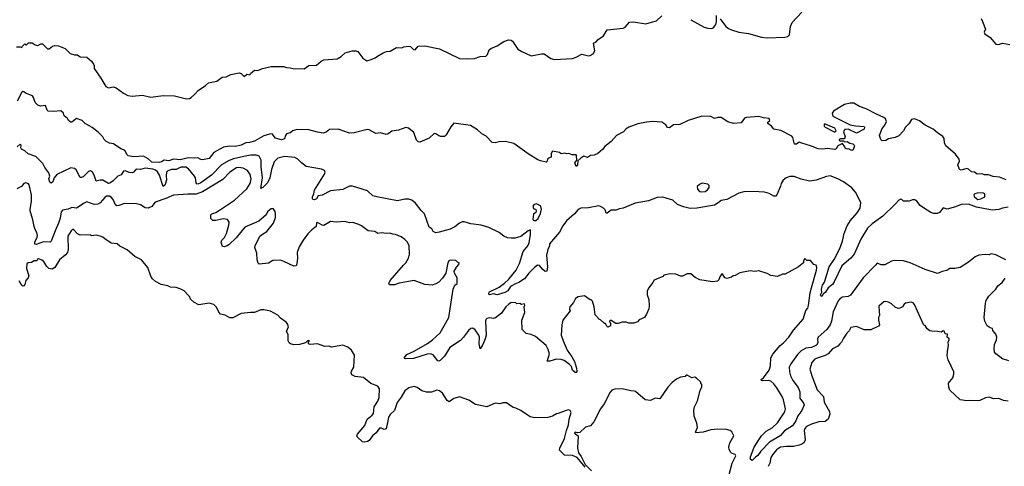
# Model space of a CAD drawing. Extents: x 1863118 to 1989590, y 394482 to 532474.
# Tile 142 of 215: x 1946911 to 1957375, y 440853 to 445596. Entities that reach past the tile are written whole.
import ezdxf

# ---------------------------------------------------------------- set-up
doc = ezdxf.new("R2010")
doc.units = 0

msp = doc.modelspace()

# ---------------------------------------------------------------- linework, layer by layer
at = {"layer": '0CON20XD'}
for points in [[(1953625, 445571), (1953677, 445583), (1953735, 445637)], [(1954045, 445596), (1954185, 445516), (1954225, 445505), (1954265, 445504), (1954289, 445515), (1954310, 445545), (1954317, 445577), (1954315, 445640)], [(1954355, 445605), (1954415, 445522), (1954445, 445501), (1954475, 445489), (1954555, 445465), (1954655, 445449), (1954795, 445412), (1954855, 445405), (1955041, 445411), (1955075, 445417), (1955093, 445435), (1955101, 445525), (1955119, 445565), (1955224, 445676)], [(1946878, 445308), (1946915, 445308), (1946935, 445300), (1946940, 445315), (1946965, 445340), (1946975, 445330), (1946985, 445330), (1947005, 445350), (1947045, 445350), (1947075, 445330), (1947105, 445322), (1947135, 445340), (1947155, 445338), (1947205, 445288), (1947225, 445288), (1947260, 445315), (1947285, 445322), (1947325, 445317), (1947395, 445289), (1947447, 445237), (1947495, 445224), (1947525, 445223), (1947555, 445202), (1947625, 445198), (1947675, 445156), (1947696, 445125), (1947704, 445105), (1947703, 445077), (1947774, 444975), (1947825, 444885), (1947855, 444874), (1947905, 444883), (1947935, 444874), (1948015, 444815), (1948061, 444791), (1948105, 444785), (1948215, 444796), (1948305, 444772), (1948435, 444791), (1948555, 444789), (1948685, 444754), (1948715, 444759), (1948735, 444771), (1948769, 444801), (1948807, 444845), (1948884, 444896), (1948917, 444925), (1949006, 444944), (1949062, 444985), (1949105, 444990), (1949155, 445015), (1949245, 445032), (1949265, 445023), (1949295, 444992), (1949325, 445018), (1949358, 445012), (1949364, 445026), (1949405, 445059), (1949443, 445057), (1949492, 445078), (1949582, 445098), (1949715, 445100), (1949745, 445087), (1949785, 445086), (1949816, 445076), (1949935, 445073), (1949985, 445108), (1950067, 445113), (1950115, 445156), (1950145, 445168), (1950285, 445181), (1950326, 445204), (1950370, 445245), (1950445, 445266), (1950485, 445266), (1950505, 445257), (1950558, 445188), (1950599, 445159), (1950648, 445172), (1950689, 445191), (1950712, 445208), (1950773, 445245), (1950808, 445258), (1950849, 445261), (1950915, 445299), (1950972, 445298), (1950995, 445309), (1951046, 445316), (1951065, 445312), (1951095, 445280), (1951113, 445277), (1951146, 445314), (1951215, 445319), (1951374, 445285), (1951585, 445184), (1951665, 445179), (1951745, 445185), (1951805, 445204), (1951865, 445207), (1951882, 445225), (1951902, 445275), (1951919, 445291), (1951985, 445318), (1952055, 445363), (1952105, 445381), (1952135, 445377), (1952149, 445369), (1952204, 445284), (1952247, 445257), (1952345, 445213), (1952455, 445235), (1952485, 445233), (1952555, 445183), (1952595, 445173), (1952785, 445185), (1952825, 445197), (1952885, 445229), (1952955, 445213), (1952975, 445215), (1953006, 445234), (1953023, 445265), (1953010, 445345), (1953035, 445356), (1953059, 445385), (1953116, 445425), (1953155, 445487), (1953324, 445505), (1953345, 445515), (1953391, 445569), (1953435, 445572), (1953565, 445552), (1953625, 445571)], [(1957129, 445609), (1957144, 445576), (1957174, 445495), (1957162, 445465), (1957167, 445445), (1957225, 445407), (1957285, 445335), (1957312, 445332), (1957355, 445347), (1957435, 445332)], [(1957165, 443949), (1957135, 443959), (1957085, 443956), (1957059, 443975), (1957025, 443981), (1956995, 444007), (1956975, 444014), (1956915, 443998), (1956898, 444005), (1956880, 444055), (1956898, 444092), (1956896, 444115), (1956855, 444168), (1956753, 444255), (1956739, 444289), (1956734, 444335), (1956721, 444355), (1956663, 444393), (1956619, 444435), (1956535, 444475), (1956475, 444522), (1956437, 444537), (1956415, 444542), (1956390, 444535), (1956365, 444494), (1956326, 444455), (1956304, 444415), (1956255, 444361), (1956215, 444344), (1956145, 444329), (1956115, 444314), (1956075, 444310), (1956063, 444323), (1956048, 444365), (1956074, 444435), (1956106, 444475), (1956124, 444515), (1956113, 444543), (1956095, 444557), (1956015, 444591), (1955905, 444649), (1955835, 444674), (1955775, 444710), (1955735, 444709), (1955675, 444694), (1955559, 444625), (1955544, 444605), (1955553, 444573), (1955735, 444480), (1955795, 444467), (1955885, 444460), (1955890, 444455), (1955885, 444432), (1955805, 444392), (1955715, 444433), (1955681, 444429), (1955668, 444415), (1955667, 444405), (1955682, 444355), (1955678, 444332), (1955635, 444332), (1955620, 444325), (1955620, 444315), (1955628, 444308), (1955665, 444310), (1955675, 444300), (1955705, 444302), (1955734, 444284), (1955766, 444276), (1955780, 444265), (1955782, 444255), (1955770, 444215), (1955755, 444208), (1955725, 444222), (1955693, 444223), (1955682, 444232), (1955680, 444245), (1955655, 444280), (1955605, 444258), (1955587, 444225), (1955575, 444219), (1955495, 444229), (1955445, 444220), (1955395, 444223), (1955315, 444258), (1955223, 444283), (1955196, 444296), (1955165, 444273), (1955144, 444274), (1955127, 444345), (1955115, 444360), (1954998, 444418), (1954924, 444434), (1954900, 444465), (1954860, 444495), (1954862, 444508), (1954882, 444525), (1954875, 444546), (1954815, 444552), (1954765, 444568), (1954635, 444557), (1954615, 444549), (1954578, 444502), (1954495, 444494), (1954435, 444512), (1954365, 444557), (1954331, 444559), (1954295, 444548), (1954257, 444567), (1954159, 444571), (1954015, 444526), (1953925, 444484), (1953859, 444481), (1953815, 444447), (1953795, 444450), (1953778, 444478), (1953735, 444507), (1953635, 444513), (1953571, 444509), (1953480, 444490), (1953385, 444456), (1953355, 444436), (1953327, 444405), (1953253, 444367), (1953195, 444304), (1953129, 444251), (1953105, 444218), (1953056, 444175), (1953015, 444158), (1952978, 444152), (1952945, 444132), (1952907, 444147), (1952875, 444127), (1952844, 444096), (1952838, 444055), (1952825, 444037), (1952811, 444075), (1952831, 444105), (1952830, 444155), (1952825, 444160), (1952781, 444161), (1952746, 444176), (1952725, 444170), (1952705, 444178), (1952665, 444172), (1952647, 444187), (1952575, 444198), (1952558, 444175), (1952558, 444135), (1952530, 444125), (1952520, 444115), (1952518, 444095), (1952507, 444083), (1952445, 444096), (1952418, 444108), (1952315, 444172), (1952162, 444282), (1952075, 444301), (1952005, 444298), (1951965, 444288), (1951932, 444292), (1951869, 444359), (1951822, 444385), (1951778, 444428), (1951701, 444471), (1951525, 444497), (1951492, 444458), (1951445, 444373), (1951425, 444356), (1951385, 444357), (1951365, 444363), (1951335, 444385), (1951315, 444388), (1951261, 444339), (1951165, 444294), (1951145, 444299), (1951127, 444315), (1951098, 444398), (1951042, 444445), (1951015, 444450), (1950936, 444424), (1950865, 444412), (1950827, 444383), (1950805, 444378), (1950745, 444396), (1950695, 444386), (1950625, 444425), (1950605, 444430), (1950465, 444395), (1950415, 444391), (1950295, 444433), (1950205, 444429), (1950168, 444402), (1950135, 444392), (1950075, 444400), (1949985, 444426), (1949855, 444430), (1949815, 444415), (1949785, 444395), (1949747, 444383), (1949735, 444365), (1949725, 444331), (1949695, 444321), (1949629, 444339), (1949595, 444383), (1949565, 444381), (1949505, 444361), (1949405, 444305), (1949355, 444291), (1949315, 444289), (1949265, 444262), (1949205, 444249), (1949144, 444254), (1949077, 444243), (1948975, 444185), (1948925, 444123), (1948855, 444106), (1948835, 444111), (1948805, 444129), (1948765, 444125), (1948701, 444129), (1948615, 444108), (1948547, 444113), (1948495, 444098), (1948447, 444103), (1948418, 444085), (1948392, 444078), (1948316, 444084), (1948278, 444118), (1948228, 444148), (1948125, 444140), (1948065, 444151), (1948049, 444165), (1948032, 444202), (1948016, 444215), (1947985, 444225), (1947907, 444277), (1947865, 444285), (1947827, 444305), (1947808, 444325), (1947793, 444353), (1947745, 444403), (1947682, 444452), (1947606, 444495), (1947574, 444524), (1947515, 444547), (1947465, 444509), (1947455, 444509), (1947432, 444522), (1947418, 444548), (1947385, 444574), (1947377, 444605), (1947347, 444627), (1947275, 444621), (1947213, 444625), (1947202, 444635), (1947185, 444684), (1947135, 444679), (1947105, 444688), (1947074, 444715), (1947059, 444769), (1947048, 444788), (1946974, 444814), (1946955, 444830), (1946945, 444833), (1946934, 444826), (1946885, 444730)], [(1955575, 444402), (1955588, 444415), (1955572, 444445), (1955475, 444488), (1955462, 444485), (1955462, 444465), (1955472, 444455), (1955575, 444402)], [(1947232, 443872), (1947220, 443905), (1947233, 443935), (1947221, 443971), (1947177, 444027), (1947158, 444068), (1947082, 444142), (1947000, 444170), (1946965, 444204), (1946931, 444221), (1946924, 444236), (1946926, 444265), (1946915, 444273), (1946885, 444246)], [(1957415, 443606), (1957355, 443596), (1957315, 443579), (1957245, 443574), (1957080, 443605), (1956995, 443638), (1956915, 443632), (1956855, 443608), (1956766, 443584), (1956725, 443598), (1956685, 443548), (1956662, 443538), (1956625, 443538), (1956595, 443548), (1956515, 443597), (1956482, 443622), (1956445, 443668), (1956422, 443682), (1956398, 443682), (1956365, 443668), (1956305, 443668), (1956285, 443688), (1956275, 443689), (1956255, 443679), (1956213, 443637), (1956085, 443508), (1955971, 443429), (1955919, 443381), (1955849, 443265), (1955778, 443105), (1955745, 443065), (1955648, 442982), (1955565, 442811), (1955548, 442785), (1955502, 442748), (1955475, 442702), (1955449, 442681), (1955435, 442658), (1955424, 442664), (1955421, 442675), (1955437, 442703), (1955433, 442735), (1955444, 442775), (1955463, 442807), (1955515, 442971), (1955565, 443051), (1955627, 443165), (1955655, 443245), (1955672, 443325), (1955705, 443405), (1955740, 443465), (1955812, 443545), (1955844, 443596), (1955849, 443655), (1955795, 443766), (1955755, 443811), (1955667, 443875), (1955605, 443907), (1955525, 443936), (1955485, 443932), (1955375, 443892), (1955305, 443880), (1955215, 443901), (1955140, 443930), (1955095, 443929), (1955055, 443916), (1955025, 443890), (1955004, 443856), (1954995, 443828), (1954958, 443735), (1954945, 443721), (1954925, 443721), (1954875, 443750), (1954825, 443765), (1954705, 443772), (1954605, 443769), (1954555, 443755), (1954427, 443685), (1954365, 443677), (1954345, 443658), (1954295, 443628), (1954106, 443596), (1954035, 443592), (1953965, 443608), (1953903, 443635), (1953851, 443681), (1953745, 443712), (1953685, 443708), (1953595, 443671), (1953452, 443648), (1953324, 443596), (1953285, 443586), (1953245, 443573), (1953195, 443573), (1953155, 443542), (1953145, 443543), (1953132, 443575), (1953115, 443595), (1953085, 443613), (1953065, 443618), (1952955, 443599), (1952875, 443593), (1952845, 443581), (1952806, 443534), (1952721, 443459), (1952683, 443407), (1952649, 443341), (1952541, 443215), (1952541, 443195), (1952523, 443157), (1952508, 443095), (1952519, 442971), (1952514, 442926), (1952495, 442921), (1952466, 442945), (1952436, 442986), (1952415, 442990), (1952381, 442965), (1952322, 442905), (1952276, 442845), (1952215, 442806), (1952179, 442791), (1952127, 442763), (1952098, 442715), (1952065, 442698), (1951985, 442674), (1951945, 442683), (1951903, 442673), (1951895, 442680), (1951895, 442690), (1951905, 442706), (1952005, 442756), (1952062, 442798), (1952110, 442840), (1952187, 442935), (1952221, 443005), (1952261, 443135), (1952310, 443195), (1952324, 443225), (1952339, 443315), (1952340, 443365), (1952315, 443354), (1952235, 443295), (1952175, 443276), (1952135, 443275), (1952095, 443279), (1952055, 443297), (1952005, 443337), (1951895, 443390), (1951815, 443415), (1951705, 443428), (1951635, 443450), (1951615, 443451), (1951585, 443436), (1951535, 443396), (1951485, 443372), (1951370, 443340), (1951335, 443334), (1951318, 443338), (1951306, 443346), (1951290, 443375), (1951264, 443394), (1951213, 443533), (1951178, 443568), (1951118, 443648), (1951078, 443678), (1951045, 443689), (1951005, 443691), (1950925, 443672), (1950705, 443713), (1950665, 443727), (1950607, 443777), (1950482, 443818), (1950445, 443829), (1950415, 443829), (1950345, 443794), (1950215, 443778), (1950125, 443732), (1950083, 443727), (1950066, 443695), (1950045, 443684), (1950030, 443685), (1950024, 443694), (1950024, 443715), (1950038, 443745), (1950043, 443785), (1950152, 443955), (1950156, 443975), (1950149, 443995), (1950120, 444010), (1949955, 444037), (1949905, 444075), (1949868, 444115), (1949835, 444132), (1949725, 444143), (1949655, 444124), (1949615, 444085), (1949588, 444005), (1949570, 443915), (1949546, 443865), (1949520, 443840), (1949495, 443813), (1949474, 443804), (1949492, 443915), (1949476, 444034), (1949477, 444105), (1949456, 444145), (1949425, 444157), (1949367, 444157), (1949325, 444150), (1949183, 444117), (1949138, 444102), (1949056, 444054), (1948950, 443945), (1948835, 443863), (1948805, 443849), (1948792, 443852), (1948785, 443863), (1948778, 443915), (1948768, 443935), (1948705, 444013), (1948675, 444030), (1948625, 444029), (1948575, 444004), (1948525, 444005), (1948485, 443992), (1948471, 443975), (1948467, 443937), (1948470, 443895), (1948462, 443855), (1948455, 443839), (1948435, 443826), (1948396, 443945), (1948375, 443979), (1948355, 443999), (1948325, 444009), (1948245, 444019), (1948195, 444005), (1948155, 444009), (1948144, 444005), (1948122, 443978), (1948105, 443970), (1948073, 443973), (1948035, 443991), (1948015, 443987), (1947990, 443950), (1947955, 443933), (1947905, 443885), (1947870, 443860), (1947855, 443858), (1947795, 443893), (1947768, 443892), (1947725, 443881), (1947704, 443945), (1947685, 443976), (1947665, 443991), (1947643, 443985), (1947585, 443928), (1947565, 443919), (1947555, 443921), (1947512, 444002), (1947495, 444017), (1947455, 444023), (1947305, 443953), (1947279, 443915), (1947264, 443875), (1947245, 443859), (1947232, 443872)], [(1951857, 442207), (1951832, 442148), (1951805, 442102), (1951793, 442155), (1951798, 442225), (1951791, 442245), (1951753, 442303), (1951725, 442321), (1951705, 442317), (1951680, 442295), (1951627, 442223), (1951595, 442190), (1951484, 442115), (1951425, 442024), (1951380, 441975), (1951365, 441969), (1951355, 441973), (1951305, 442038), (1951277, 442047), (1951243, 442043), (1951095, 441999), (1951006, 441996), (1950997, 442005), (1951025, 442039), (1951105, 442074), (1951245, 442157), (1951299, 442195), (1951337, 442233), (1951378, 442272), (1951471, 442435), (1951516, 442735), (1951535, 442778), (1951560, 442795), (1951560, 442855), (1951532, 442905), (1951530, 442925), (1951552, 442968), (1951578, 442995), (1951580, 443015), (1951565, 443020), (1951545, 443040), (1951485, 443042), (1951475, 443037), (1951462, 443015), (1951440, 442905), (1951405, 442852), (1951365, 442810), (1951335, 442790), (1951295, 442777), (1951215, 442783), (1951105, 442826), (1950945, 442798), (1950895, 442781), (1950841, 442781), (1950833, 442795), (1950849, 442825), (1950991, 442989), (1951016, 443014), (1951044, 443065), (1951052, 443105), (1951049, 443195), (1951034, 443234), (1951005, 443263), (1950965, 443290), (1950906, 443316), (1950875, 443318), (1950845, 443330), (1950805, 443327), (1950755, 443334), (1950717, 443327), (1950685, 443347), (1950615, 443352), (1950545, 443408), (1950515, 443422), (1950453, 443443), (1950415, 443440), (1950365, 443453), (1950275, 443447), (1950215, 443452), (1950145, 443410), (1950125, 443414), (1950075, 443442), (1950065, 443440), (1950061, 443399), (1950015, 443364), (1949975, 443322), (1949925, 443255), (1949882, 443185), (1949861, 443125), (1949864, 443065), (1949858, 443002), (1949848, 442982), (1949825, 442980), (1949719, 443029), (1949681, 443041), (1949602, 443038), (1949555, 443009), (1949455, 443000), (1949445, 443010), (1949434, 443045), (1949430, 443115), (1949411, 443175), (1949414, 443195), (1949464, 443296), (1949491, 443319), (1949539, 443345), (1949608, 443435), (1949629, 443495), (1949629, 443535), (1949625, 443560), (1949605, 443590), (1949585, 443588), (1949568, 443575), (1949546, 443554), (1949530, 443525), (1949454, 443456), (1949305, 443394), (1949212, 443278), (1949135, 443205), (1949115, 443195), (1949085, 443184), (1949066, 443186), (1949054, 443234), (1949059, 443255), (1949087, 443283), (1949108, 443325), (1949133, 443413), (1949137, 443447), (1949120, 443475), (1949075, 443480), (1948995, 443464), (1948965, 443464), (1948943, 443485), (1948942, 443525), (1948952, 443535), (1948995, 443550), (1949036, 443574), (1949195, 443678), (1949325, 443801), (1949360, 443855), (1949371, 443905), (1949362, 443952), (1949331, 443995), (1949285, 444019), (1949235, 444027), (1949215, 444022), (1949145, 443978), (1949071, 443899), (1948853, 443767), (1948787, 443743), (1948697, 443743), (1948545, 443734), (1948465, 443698), (1948351, 443659), (1948317, 443613), (1948275, 443594), (1948245, 443599), (1948195, 443631), (1948152, 443642), (1948025, 443643), (1947965, 443621), (1947945, 443620), (1947931, 443631), (1947906, 443685), (1947885, 443711), (1947865, 443723), (1947835, 443722), (1947815, 443709), (1947768, 443652), (1947742, 443638), (1947704, 443634), (1947625, 443660), (1947595, 443648), (1947515, 443593), (1947465, 443600), (1947425, 443584), (1947365, 443574), (1947353, 443557), (1947341, 443489), (1947325, 443435), (1947287, 443353), (1947246, 443245), (1947235, 443235), (1947163, 443237), (1947085, 443209), (1947071, 443211), (1947072, 443235), (1947098, 443285), (1947101, 443305), (1947095, 443335), (1947075, 443369), (1947065, 443400), (1947052, 443472), (1947024, 443565), (1947022, 443585), (1947038, 443665), (1947036, 443735), (1947013, 443843), (1947005, 443853), (1946975, 443862), (1946955, 443856), (1946932, 443825), (1946881, 443799)], [(1954155, 443768), (1954195, 443773), (1954222, 443788), (1954238, 443815), (1954238, 443835), (1954225, 443850), (1954165, 443860), (1954135, 443847), (1954112, 443825), (1954113, 443795), (1954135, 443772), (1954155, 443768)], [(1957396, 443896), (1957325, 443923), (1957255, 443931), (1957205, 443949), (1957165, 443949)], [(1957095, 443688), (1957125, 443692), (1957167, 443715), (1957168, 443745), (1957148, 443758), (1957087, 443753), (1957060, 443745), (1957050, 443735), (1957055, 443720), (1957083, 443693), (1957095, 443688)], [(1952395, 443462), (1952421, 443485), (1952445, 443537), (1952458, 443585), (1952445, 443619), (1952405, 443640), (1952377, 443635), (1952366, 443615), (1952372, 443592), (1952395, 443579), (1952401, 443565), (1952395, 443550), (1952370, 443530), (1952363, 443475), (1952375, 443462), (1952395, 443462)], [(1952919, 440845), (1952836, 440946), (1952785, 440969), (1952701, 440971), (1952649, 441025), (1952650, 441045), (1952702, 441148), (1952723, 441235), (1952745, 441292), (1952751, 441355), (1952773, 441425), (1952762, 441445), (1952745, 441451), (1952720, 441445), (1952635, 441413), (1952615, 441412), (1952574, 441386), (1952525, 441373), (1952385, 441368), (1952335, 441380), (1952305, 441400), (1952236, 441446), (1952185, 441470), (1952155, 441477), (1952085, 441527), (1952045, 441527), (1952015, 441518), (1951965, 441522), (1951875, 441486), (1951755, 441510), (1951685, 441556), (1951585, 441590), (1951525, 441572), (1951475, 441537), (1951455, 441551), (1951405, 441629), (1951373, 441655), (1951345, 441661), (1951288, 441642), (1951235, 441640), (1951185, 441655), (1951135, 441689), (1951105, 441699), (1951045, 441686), (1951003, 441655), (1950964, 441586), (1950921, 441529), (1950893, 441445), (1950848, 441402), (1950829, 441375), (1950819, 441319), (1950805, 441252), (1950785, 441244), (1950755, 441258), (1950735, 441258), (1950701, 441209), (1950662, 441175), (1950625, 441126), (1950608, 441115), (1950575, 441109), (1950555, 441114), (1950498, 441165), (1950493, 441175), (1950500, 441195), (1950578, 441285), (1950603, 441355), (1950656, 441395), (1950670, 441415), (1950677, 441485), (1950716, 441545), (1950733, 441585), (1950735, 441675), (1950716, 441705), (1950643, 441733), (1950566, 441796), (1950477, 441807), (1950440, 441825), (1950434, 441845), (1950438, 441862), (1950462, 441905), (1950468, 442035), (1950438, 442088), (1950397, 442117), (1950345, 442138), (1950245, 442122), (1950225, 442118), (1950195, 442130), (1950155, 442127), (1950075, 442152), (1949998, 442148), (1949980, 442155), (1949980, 442175), (1949990, 442185), (1949985, 442190), (1949970, 442185), (1949947, 442163), (1949885, 442147), (1949825, 442144), (1949790, 442155), (1949774, 442165), (1949766, 442185), (1949763, 442253), (1949748, 442285), (1949767, 442335), (1949756, 442366), (1949742, 442385), (1949682, 442425), (1949655, 442458), (1949575, 442502), (1949506, 442516), (1949475, 442516), (1949405, 442488), (1949365, 442488), (1949265, 442475), (1949175, 442431), (1949145, 442431), (1949095, 442457), (1949045, 442468), (1949029, 442489), (1949004, 442544), (1948975, 442570), (1948925, 442587), (1948815, 442569), (1948762, 442595), (1948728, 442628), (1948716, 442656), (1948702, 442672), (1948658, 442715), (1948624, 442734), (1948575, 442753), (1948515, 442757), (1948485, 442770), (1948414, 442784), (1948356, 442816), (1948324, 442844), (1948305, 442872), (1948274, 442965), (1948206, 443046), (1948135, 443082), (1948055, 443152), (1947975, 443192), (1947947, 443217), (1947885, 443222), (1947815, 443268), (1947795, 443288), (1947765, 443298), (1947725, 443307), (1947675, 443302), (1947665, 443310), (1947555, 443308), (1947525, 443322), (1947486, 443366), (1947475, 443370), (1947457, 443355), (1947424, 443296), (1947427, 443157), (1947418, 443125), (1947396, 443095), (1947333, 443045), (1947285, 442964), (1947255, 442947), (1947222, 442955), (1947201, 442975), (1947165, 443031), (1947148, 443042), (1947115, 443058), (1947105, 443055), (1947094, 443036), (1947065, 443035), (1947035, 443018), (1947003, 443015), (1946986, 443004), (1946983, 442955), (1947008, 442875), (1947001, 442855), (1946977, 442825), (1946966, 442784), (1946955, 442768), (1946945, 442766), (1946935, 442774), (1946905, 442821)], [(1957390, 443045), (1957285, 443098), (1957235, 443108), (1957215, 443100), (1957175, 443103), (1957105, 443094), (1957065, 443079), (1956995, 443021), (1956905, 442966), (1956848, 442952), (1956795, 442953), (1956765, 442934), (1956715, 442922), (1956665, 442902), (1956532, 442942), (1956375, 443014), (1956305, 443034), (1956205, 443040), (1956175, 443032), (1956105, 442992), (1956065, 442992), (1956025, 443010), (1956005, 442988), (1955875, 442854), (1955740, 442670), (1955715, 442655), (1955655, 442648), (1955625, 442631), (1955608, 442612), (1955555, 442495), (1955537, 442395), (1955524, 442355), (1955488, 442305), (1955398, 442225), (1955391, 442205), (1955392, 442165), (1955380, 442140), (1955325, 442115), (1955265, 442107), (1955215, 442081), (1955178, 442042), (1955105, 441940), (1955090, 441905), (1955092, 441855), (1955102, 441815), (1955127, 441765), (1955185, 441689), (1955200, 441645), (1955202, 441575), (1955240, 441525), (1955246, 441505), (1955223, 441447), (1955181, 441389), (1955158, 441335), (1955125, 441283), (1955040, 441230), (1954992, 441175), (1954880, 441110), (1954787, 441015), (1954755, 440968), (1954729, 440951), (1954695, 440913), (1954676, 440926), (1954677, 440955), (1954718, 441055), (1954765, 441135), (1954795, 441178), (1954845, 441225), (1954909, 441261), (1954965, 441313), (1955028, 441412), (1955042, 441435), (1955048, 441465), (1955029, 441559), (1955018, 441588), (1954958, 441685), (1954925, 441730), (1954895, 441757), (1954865, 441765), (1954805, 441762), (1954794, 441765), (1954791, 441775), (1954817, 441793), (1954877, 441873), (1954889, 441921), (1954895, 442005), (1954914, 442045), (1954993, 442137), (1955027, 442163), (1955085, 442224), (1955135, 442298), (1955236, 442415), (1955265, 442506), (1955285, 442533), (1955295, 442560), (1955312, 442695), (1955327, 442747), (1955379, 442935), (1955381, 442965), (1955375, 442988), (1955350, 442995), (1955315, 443040), (1955275, 443040), (1955255, 443060), (1955240, 443035), (1955240, 443015), (1955187, 442973), (1955047, 442893), (1955018, 442892), (1954963, 442867), (1954895, 442880), (1954855, 442902), (1954765, 442928), (1954725, 442922), (1954675, 442928), (1954563, 442907), (1954515, 442880), (1954493, 442877), (1954475, 442860), (1954425, 442848), (1954404, 442854), (1954385, 442890), (1954373, 442897), (1954352, 442865), (1954342, 442835), (1954325, 442818), (1954275, 442812), (1954140, 442835), (1954089, 442859), (1954045, 442898), (1954005, 442897), (1953955, 442872), (1953935, 442872), (1953885, 442892), (1953825, 442898), (1953758, 442882), (1953745, 442870), (1953655, 442828), (1953640, 442805), (1953592, 442745), (1953578, 442712), (1953580, 442675), (1953598, 442625), (1953600, 442555), (1953597, 442525), (1953572, 442468), (1953550, 442435), (1953495, 442408), (1953475, 442388), (1953436, 442374), (1953385, 442372), (1953355, 442382), (1953315, 442382), (1953272, 442368), (1953245, 442368), (1953195, 442400), (1953185, 442400), (1953180, 442395), (1953189, 442369), (1953190, 442345), (1953162, 442332), (1953150, 442340), (1953135, 442370), (1953125, 442370), (1953085, 442410), (1953072, 442412), (1953025, 442460), (1953017, 442547), (1953000, 442605), (1952985, 442620), (1952975, 442620), (1952915, 442662), (1952845, 442652), (1952818, 442635), (1952795, 442592), (1952756, 442545), (1952754, 442524), (1952760, 442505), (1952684, 442405), (1952673, 442357), (1952666, 442246), (1952685, 442187), (1952730, 442085), (1952780, 442015), (1952808, 441965), (1952828, 441895), (1952831, 441859), (1952825, 441848), (1952815, 441850), (1952785, 441873), (1952774, 441914), (1952755, 441935), (1952696, 441975), (1952665, 441987), (1952615, 441992), (1952545, 441968), (1952518, 441968), (1952540, 442045), (1952529, 442095), (1952506, 442135), (1952392, 442232), (1952345, 442254), (1952292, 442262), (1952250, 442305), (1952247, 442405), (1952278, 442485), (1952272, 442545), (1952280, 442565), (1952275, 442578), (1952245, 442572), (1952225, 442582), (1952195, 442580), (1952185, 442590), (1952135, 442591), (1952109, 442575), (1952079, 442545), (1952032, 442478), (1951969, 442431), (1951945, 442423), (1951905, 442429), (1951875, 442424), (1951865, 442413), (1951860, 442395), (1951867, 442245), (1951857, 442207)], [(1957423, 441973), (1957355, 441996), (1957286, 442046), (1957271, 442065), (1957266, 442105), (1957272, 442148), (1957291, 442195), (1957294, 442225), (1957286, 442256), (1957252, 442295), (1957248, 442318), (1957223, 442323), (1957194, 442344), (1957168, 442395), (1957161, 442435), (1957174, 442585), (1957181, 442615), (1957211, 442659), (1957284, 442735), (1957305, 442770), (1957351, 442805), (1957385, 442852)], [(1957415, 441546), (1957365, 441553), (1957315, 441573), (1957265, 441569), (1957215, 441586), (1957175, 441581), (1957115, 441552), (1957095, 441549), (1957005, 441553), (1956975, 441548), (1956905, 441560), (1956795, 441662), (1956784, 441694), (1956783, 441735), (1956826, 441794), (1956838, 441832), (1956837, 441857), (1956809, 441915), (1956777, 441985), (1956769, 442025), (1956770, 442075), (1956782, 442135), (1956777, 442173), (1956790, 442195), (1956790, 442205), (1956768, 442225), (1956770, 442255), (1956745, 442260), (1956735, 442288), (1956725, 442290), (1956705, 442278), (1956665, 442286), (1956605, 442288), (1956583, 442293), (1956555, 442312), (1956535, 442350), (1956525, 442350), (1956515, 442360), (1956421, 442571), (1956405, 442588), (1956386, 442596), (1956325, 442587), (1956310, 442575), (1956293, 442547), (1956265, 442532), (1956245, 442530), (1956215, 442543), (1956175, 442580), (1956145, 442596), (1956115, 442604), (1956095, 442601), (1956040, 442555), (1956047, 442455), (1956038, 442435), (1956038, 442405), (1956048, 442355), (1956039, 442341), (1955955, 442302), (1955885, 442304), (1955805, 442338), (1955745, 442326), (1955727, 442293), (1955702, 442268), (1955666, 442215), (1955645, 442170), (1955626, 442154), (1955605, 442130), (1955550, 442100), (1955502, 442048), (1955472, 442028), (1955375, 441998), (1955354, 441985), (1955330, 441955), (1955309, 441885), (1955329, 441815), (1955386, 441666), (1955454, 441595), (1955461, 441535), (1955516, 441435), (1955520, 441405), (1955503, 441355), (1955470, 441330), (1955405, 441324), (1955325, 441300), (1955273, 441277), (1955254, 441255), (1955247, 441235), (1955260, 441135), (1955246, 441105), (1955229, 441091), (1955195, 441076), (1955135, 441065), (1955060, 441065), (1954996, 441055), (1954955, 441027), (1954910, 440975), (1954895, 440945), (1954884, 440885), (1954865, 440852)], [(1954450, 440765), (1954484, 440886), (1954520, 440965), (1954515, 440980), (1954475, 440993), (1954464, 441004), (1954450, 441035), (1954448, 441055), (1954458, 441102), (1954500, 441175), (1954479, 441219), (1954460, 441235), (1954423, 441243), (1954326, 441246), (1954255, 441239), (1954175, 441214), (1954098, 441208), (1954092, 441215), (1954114, 441266), (1954108, 441312), (1954080, 441385), (1954074, 441446), (1954084, 441486), (1954115, 441550), (1954143, 441657), (1954162, 441698), (1954162, 441722), (1954150, 441735), (1954150, 441745), (1954105, 441790), (1954085, 441800), (1954053, 441793), (1954005, 441820), (1953995, 441820), (1953982, 441808), (1953935, 441798), (1953892, 441778), (1953845, 441742), (1953798, 441695), (1953715, 441570), (1953665, 441578), (1953615, 441552), (1953558, 441558), (1953456, 441646), (1953442, 441652), (1953405, 441653), (1953315, 441677), (1953235, 441673), (1953205, 441663), (1953185, 441640), (1953121, 441515), (1953085, 441464), (1953014, 441325), (1952977, 441283), (1952923, 441267), (1952865, 441213), (1952839, 441209), (1952815, 441217), (1952806, 441205), (1952846, 441175), (1952838, 441045), (1952851, 440995), (1952878, 440958), (1952921, 440871), (1952989, 440805)]]:
    msp.add_lwpolyline(points, dxfattribs=at)

doc.saveas('drawing.dxf')
